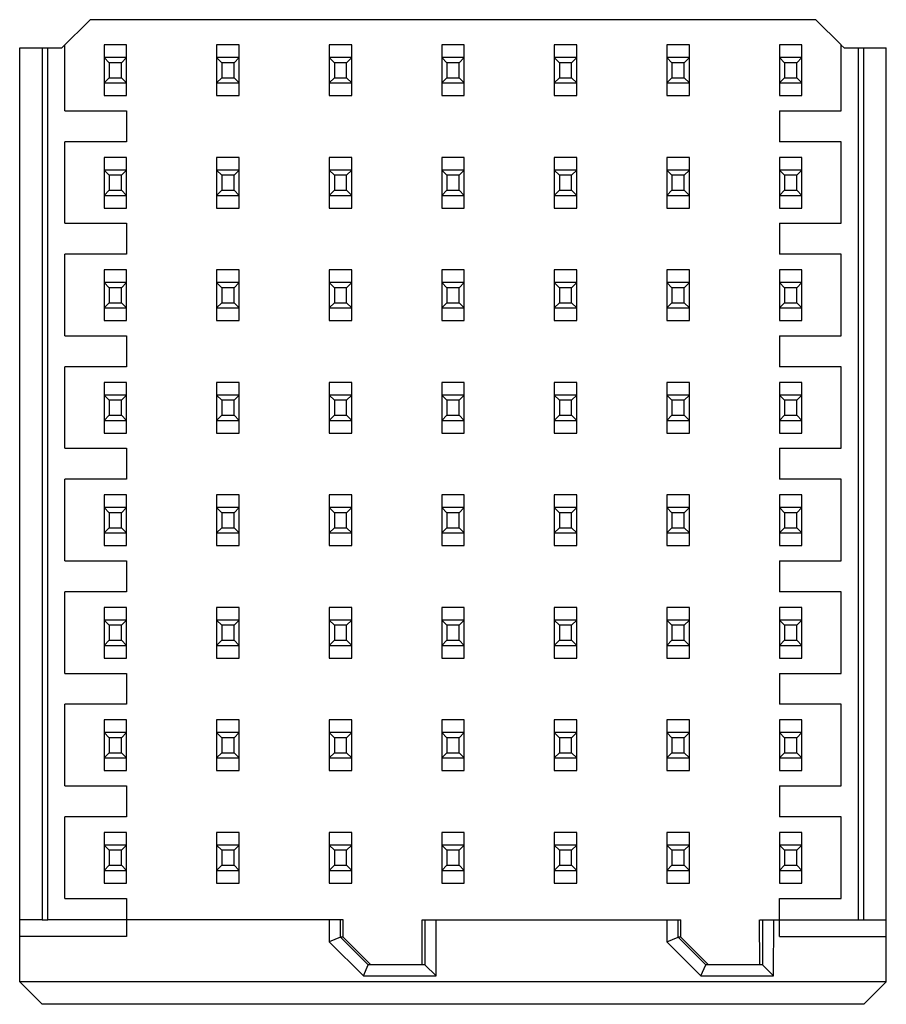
# Model space of a CAD drawing. Header units: inches. Extents: x 0 to 34, y 0 to 22.
# Tile 12 of 116: x 8.276 to 8.579, y 12.088 to 12.433. Entities that reach past the tile are written whole.
import ezdxf

# ---------------------------------------------------------------- set-up
doc = ezdxf.new("R2010")
doc.units = ezdxf.units.IN
doc.header["$LTSCALE"] = 1.87
doc.header["$MEASUREMENT"] = 0
doc.layers.get('0').update_dxf_attribs({"linetype": 'CONTINUOUS'})

msp = doc.modelspace()

# ---------------------------------------------------------------- linework, layer by layer
at = {"color": 7, "linetype": 'CONTINUOUS'}
for p, q in [((8.30021, 12.43252), (8.29037, 12.42268)), ((8.55415, 12.43252), (8.30021, 12.43252)), ((8.56298, 12.42369), (8.55415, 12.43252)), ((8.2756, 12.42268), (8.29037, 12.42268)), ((8.2756, 12.09583), (8.2756, 12.42268)), ((8.28348, 12.42267), (8.28348, 12.11755)), ((8.28545, 12.11756), (8.28545, 12.42268)), ((8.29135, 12.40063), (8.29135, 12.42366)), ((8.31301, 12.42371), (8.30513, 12.42371)), ((8.30513, 12.42371), (8.30513, 12.40598)), ((8.31301, 12.40598), (8.31301, 12.42371)), ((8.35238, 12.42371), (8.3445, 12.42371)), ((8.3445, 12.42371), (8.3445, 12.40598)), ((8.35238, 12.40598), (8.35238, 12.42371)), ((8.39175, 12.42371), (8.38387, 12.42371)), ((8.38387, 12.42371), (8.38387, 12.40598)), ((8.39175, 12.40598), (8.39175, 12.42371)), ((8.43112, 12.42371), (8.42324, 12.42371)), ((8.42324, 12.42371), (8.42324, 12.40598)), ((8.43112, 12.40598), (8.43112, 12.42371)), ((8.47049, 12.42371), (8.46261, 12.42371)), ((8.46261, 12.42371), (8.46261, 12.40598)), ((8.47049, 12.40598), (8.47049, 12.42371)), ((8.50986, 12.42371), (8.50198, 12.42371)), ((8.50198, 12.42371), (8.50198, 12.40598)), ((8.50986, 12.40598), (8.50986, 12.42371)), ((8.54923, 12.42371), (8.54135, 12.42371)), ((8.54135, 12.42371), (8.54135, 12.40598)), ((8.54923, 12.40598), (8.54923, 12.42371)), ((8.56301, 12.40063), (8.56301, 12.42366)), ((8.56399, 12.42268), (8.56301, 12.42366)), ((8.56399, 12.42268), (8.57875, 12.42268)), ((8.56891, 12.42268), (8.56891, 12.11756)), ((8.57088, 12.11756), (8.57088, 12.42268)), ((8.57875, 12.09583), (8.57875, 12.42268)), ((8.31301, 12.41928), (8.30513, 12.41928)), ((8.30693, 12.41748), (8.30513, 12.41928)), ((8.31301, 12.41928), (8.31121, 12.41748)), ((8.35238, 12.41928), (8.3445, 12.41928)), ((8.3463, 12.41748), (8.3445, 12.41928)), ((8.35238, 12.41928), (8.35058, 12.41748)), ((8.39175, 12.41928), (8.38387, 12.41928)), ((8.38567, 12.41748), (8.38387, 12.41928)), ((8.39175, 12.41928), (8.38995, 12.41748)), ((8.43112, 12.41928), (8.42324, 12.41928)), ((8.42504, 12.41748), (8.42324, 12.41928)), ((8.43112, 12.41928), (8.42932, 12.41748)), ((8.47049, 12.41928), (8.46261, 12.41928)), ((8.46441, 12.41748), (8.46261, 12.41928)), ((8.47049, 12.41928), (8.46869, 12.41748)), ((8.50986, 12.41928), (8.50198, 12.41928)), ((8.50378, 12.41748), (8.50198, 12.41928)), ((8.50986, 12.41928), (8.50806, 12.41748)), ((8.54923, 12.41928), (8.54135, 12.41928)), ((8.54315, 12.41748), (8.54135, 12.41928)), ((8.54923, 12.41928), (8.54743, 12.41748)), ((8.31121, 12.41748), (8.30693, 12.41748)), ((8.30693, 12.41748), (8.30693, 12.41222)), ((8.31121, 12.41222), (8.31121, 12.41748)), ((8.35058, 12.41748), (8.3463, 12.41748)), ((8.3463, 12.41748), (8.3463, 12.41222)), ((8.35058, 12.41222), (8.35058, 12.41748)), ((8.38995, 12.41748), (8.38567, 12.41748)), ((8.38567, 12.41748), (8.38567, 12.41222)), ((8.38995, 12.41222), (8.38995, 12.41748)), ((8.42932, 12.41748), (8.42504, 12.41748)), ((8.42504, 12.41748), (8.42504, 12.41222)), ((8.42932, 12.41222), (8.42932, 12.41748)), ((8.46869, 12.41748), (8.46441, 12.41748)), ((8.46441, 12.41748), (8.46441, 12.41222)), ((8.46869, 12.41222), (8.46869, 12.41748)), ((8.50806, 12.41748), (8.50378, 12.41748)), ((8.50378, 12.41748), (8.50378, 12.41222)), ((8.50806, 12.41222), (8.50806, 12.41748)), ((8.54743, 12.41748), (8.54315, 12.41748)), ((8.54315, 12.41748), (8.54315, 12.41222)), ((8.54743, 12.41222), (8.54743, 12.41748)), ((8.30513, 12.41042), (8.30693, 12.41222)), ((8.30693, 12.41222), (8.31121, 12.41222)), ((8.31121, 12.41222), (8.31301, 12.41042)), ((8.3445, 12.41042), (8.3463, 12.41222)), ((8.3463, 12.41222), (8.35058, 12.41222)), ((8.35058, 12.41222), (8.35238, 12.41042)), ((8.38387, 12.41042), (8.38567, 12.41222)), ((8.38567, 12.41222), (8.38995, 12.41222)), ((8.38995, 12.41222), (8.39175, 12.41042)), ((8.42324, 12.41042), (8.42504, 12.41222)), ((8.42504, 12.41222), (8.42932, 12.41222)), ((8.42932, 12.41222), (8.43112, 12.41042)), ((8.46261, 12.41042), (8.46441, 12.41222)), ((8.46441, 12.41222), (8.46869, 12.41222)), ((8.46869, 12.41222), (8.47049, 12.41042)), ((8.50198, 12.41042), (8.50378, 12.41222)), ((8.50378, 12.41222), (8.50806, 12.41222)), ((8.50806, 12.41222), (8.50986, 12.41042)), ((8.54135, 12.41042), (8.54315, 12.41222)), ((8.54315, 12.41222), (8.54743, 12.41222)), ((8.54743, 12.41222), (8.54923, 12.41042)), ((8.30513, 12.41042), (8.31301, 12.41042)), ((8.3445, 12.41042), (8.35238, 12.41042)), ((8.38387, 12.41042), (8.39175, 12.41042)), ((8.42324, 12.41042), (8.43112, 12.41042)), ((8.46261, 12.41042), (8.47049, 12.41042)), ((8.50198, 12.41042), (8.50986, 12.41042)), ((8.54135, 12.41042), (8.54923, 12.41042)), ((8.30513, 12.40598), (8.31301, 12.40598)), ((8.3445, 12.40598), (8.35238, 12.40598)), ((8.38387, 12.40598), (8.39175, 12.40598)), ((8.42324, 12.40598), (8.43112, 12.40598)), ((8.46261, 12.40598), (8.47049, 12.40598)), ((8.50198, 12.40598), (8.50986, 12.40598)), ((8.54135, 12.40598), (8.54923, 12.40598)), ((8.29135, 12.40063), (8.31301, 12.40063)), ((8.31301, 12.40063), (8.31301, 12.3898)), ((8.54135, 12.40063), (8.56301, 12.40063)), ((8.54135, 12.40063), (8.54135, 12.3898)), ((8.31301, 12.3898), (8.29135, 12.3898)), ((8.29135, 12.36126), (8.29135, 12.3898)), ((8.56301, 12.3898), (8.54135, 12.3898)), ((8.56301, 12.36126), (8.56301, 12.3898)), ((8.31301, 12.38434), (8.30513, 12.38434)), ((8.30513, 12.38434), (8.30513, 12.36661)), ((8.31301, 12.36661), (8.31301, 12.38434)), ((8.35238, 12.38434), (8.3445, 12.38434)), ((8.3445, 12.38434), (8.3445, 12.36661)), ((8.35238, 12.36661), (8.35238, 12.38434)), ((8.39175, 12.38434), (8.38387, 12.38434)), ((8.38387, 12.38434), (8.38387, 12.36661)), ((8.39175, 12.36661), (8.39175, 12.38434)), ((8.43112, 12.38434), (8.42324, 12.38434)), ((8.42324, 12.38434), (8.42324, 12.36661)), ((8.43112, 12.36661), (8.43112, 12.38434)), ((8.47049, 12.38434), (8.46261, 12.38434)), ((8.46261, 12.38434), (8.46261, 12.36661)), ((8.47049, 12.36661), (8.47049, 12.38434)), ((8.50986, 12.38434), (8.50198, 12.38434)), ((8.50198, 12.38434), (8.50198, 12.36661)), ((8.50986, 12.36661), (8.50986, 12.38434)), ((8.54923, 12.38434), (8.54135, 12.38434)), ((8.54135, 12.38434), (8.54135, 12.36661)), ((8.54923, 12.36661), (8.54923, 12.38434)), ((8.31301, 12.37991), (8.30513, 12.37991)), ((8.30693, 12.37811), (8.30513, 12.37991)), ((8.31121, 12.37811), (8.30693, 12.37811)), ((8.30693, 12.37811), (8.30693, 12.37285)), ((8.31301, 12.37991), (8.31121, 12.37811)), ((8.31121, 12.37285), (8.31121, 12.37811)), ((8.35238, 12.37991), (8.3445, 12.37991)), ((8.3463, 12.37811), (8.3445, 12.37991)), ((8.35058, 12.37811), (8.3463, 12.37811)), ((8.3463, 12.37811), (8.3463, 12.37285)), ((8.35238, 12.37991), (8.35058, 12.37811)), ((8.35058, 12.37285), (8.35058, 12.37811)), ((8.39175, 12.37991), (8.38387, 12.37991)), ((8.38567, 12.37811), (8.38387, 12.37991)), ((8.38995, 12.37811), (8.38567, 12.37811)), ((8.38567, 12.37811), (8.38567, 12.37285)), ((8.39175, 12.37991), (8.38995, 12.37811)), ((8.38995, 12.37285), (8.38995, 12.37811)), ((8.43112, 12.37991), (8.42324, 12.37991)), ((8.42504, 12.37811), (8.42324, 12.37991)), ((8.42932, 12.37811), (8.42504, 12.37811)), ((8.42504, 12.37811), (8.42504, 12.37285)), ((8.43112, 12.37991), (8.42932, 12.37811)), ((8.42932, 12.37285), (8.42932, 12.37811)), ((8.47049, 12.37991), (8.46261, 12.37991)), ((8.46441, 12.37811), (8.46261, 12.37991)), ((8.46869, 12.37811), (8.46441, 12.37811)), ((8.46441, 12.37811), (8.46441, 12.37285)), ((8.47049, 12.37991), (8.46869, 12.37811)), ((8.46869, 12.37285), (8.46869, 12.37811)), ((8.50986, 12.37991), (8.50198, 12.37991)), ((8.50378, 12.37811), (8.50198, 12.37991)), ((8.50806, 12.37811), (8.50378, 12.37811)), ((8.50378, 12.37811), (8.50378, 12.37285)), ((8.50986, 12.37991), (8.50806, 12.37811)), ((8.50806, 12.37285), (8.50806, 12.37811)), ((8.54923, 12.37991), (8.54135, 12.37991)), ((8.54315, 12.37811), (8.54135, 12.37991)), ((8.54743, 12.37811), (8.54315, 12.37811)), ((8.54315, 12.37811), (8.54315, 12.37285)), ((8.54923, 12.37991), (8.54743, 12.37811)), ((8.54743, 12.37285), (8.54743, 12.37811)), ((8.30513, 12.37105), (8.30693, 12.37285)), ((8.30513, 12.37105), (8.31301, 12.37105)), ((8.30693, 12.37285), (8.31121, 12.37285)), ((8.31121, 12.37285), (8.31301, 12.37105)), ((8.3445, 12.37105), (8.3463, 12.37285)), ((8.3445, 12.37105), (8.35238, 12.37105)), ((8.3463, 12.37285), (8.35058, 12.37285)), ((8.35058, 12.37285), (8.35238, 12.37105)), ((8.38387, 12.37105), (8.38567, 12.37285)), ((8.38387, 12.37105), (8.39175, 12.37105)), ((8.38567, 12.37285), (8.38995, 12.37285)), ((8.38995, 12.37285), (8.39175, 12.37105)), ((8.42324, 12.37105), (8.42504, 12.37285)), ((8.42324, 12.37105), (8.43112, 12.37105)), ((8.42504, 12.37285), (8.42932, 12.37285)), ((8.42932, 12.37285), (8.43112, 12.37105)), ((8.46261, 12.37105), (8.46441, 12.37285)), ((8.46261, 12.37105), (8.47049, 12.37105)), ((8.46441, 12.37285), (8.46869, 12.37285)), ((8.46869, 12.37285), (8.47049, 12.37105)), ((8.50198, 12.37105), (8.50378, 12.37285)), ((8.50198, 12.37105), (8.50986, 12.37105)), ((8.50378, 12.37285), (8.50806, 12.37285)), ((8.50806, 12.37285), (8.50986, 12.37105)), ((8.54135, 12.37105), (8.54315, 12.37285)), ((8.54135, 12.37105), (8.54923, 12.37105)), ((8.54315, 12.37285), (8.54743, 12.37285)), ((8.54743, 12.37285), (8.54923, 12.37105)), ((8.30513, 12.36661), (8.31301, 12.36661)), ((8.3445, 12.36661), (8.35238, 12.36661)), ((8.38387, 12.36661), (8.39175, 12.36661)), ((8.42324, 12.36661), (8.43112, 12.36661)), ((8.46261, 12.36661), (8.47049, 12.36661)), ((8.50198, 12.36661), (8.50986, 12.36661)), ((8.54135, 12.36661), (8.54923, 12.36661)), ((8.29135, 12.36126), (8.31301, 12.36126)), ((8.31301, 12.36126), (8.31301, 12.35043)), ((8.54135, 12.36126), (8.56301, 12.36126)), ((8.54135, 12.36126), (8.54135, 12.35043)), ((8.31301, 12.35043), (8.29135, 12.35043)), ((8.29135, 12.32189), (8.29135, 12.35043)), ((8.56301, 12.35043), (8.54135, 12.35043)), ((8.56301, 12.32189), (8.56301, 12.35043)), ((8.31301, 12.34497), (8.30513, 12.34497)), ((8.30513, 12.34497), (8.30513, 12.32724)), ((8.31301, 12.32724), (8.31301, 12.34497)), ((8.35238, 12.34497), (8.3445, 12.34497)), ((8.3445, 12.34497), (8.3445, 12.32724)), ((8.35238, 12.32724), (8.35238, 12.34497)), ((8.39175, 12.34497), (8.38387, 12.34497)), ((8.38387, 12.34497), (8.38387, 12.32724)), ((8.39175, 12.32724), (8.39175, 12.34497)), ((8.43112, 12.34497), (8.42324, 12.34497)), ((8.42324, 12.34497), (8.42324, 12.32724)), ((8.43112, 12.32724), (8.43112, 12.34497)), ((8.47049, 12.34497), (8.46261, 12.34497)), ((8.46261, 12.34497), (8.46261, 12.32724)), ((8.47049, 12.32724), (8.47049, 12.34497)), ((8.50986, 12.34497), (8.50198, 12.34497)), ((8.50198, 12.34497), (8.50198, 12.32724)), ((8.50986, 12.32724), (8.50986, 12.34497)), ((8.54923, 12.34497), (8.54135, 12.34497)), ((8.54135, 12.34497), (8.54135, 12.32724)), ((8.54923, 12.32724), (8.54923, 12.34497)), ((8.31301, 12.34054), (8.30513, 12.34054)), ((8.30693, 12.33874), (8.30513, 12.34054)), ((8.31121, 12.33874), (8.30693, 12.33874)), ((8.30693, 12.33874), (8.30693, 12.33348)), ((8.31301, 12.34054), (8.31121, 12.33874)), ((8.31121, 12.33348), (8.31121, 12.33874)), ((8.35238, 12.34054), (8.3445, 12.34054)), ((8.3463, 12.33874), (8.3445, 12.34054)), ((8.35058, 12.33874), (8.3463, 12.33874)), ((8.3463, 12.33874), (8.3463, 12.33348)), ((8.35238, 12.34054), (8.35058, 12.33874)), ((8.35058, 12.33348), (8.35058, 12.33874)), ((8.39175, 12.34054), (8.38387, 12.34054)), ((8.38567, 12.33874), (8.38387, 12.34054)), ((8.38995, 12.33874), (8.38567, 12.33874)), ((8.38567, 12.33874), (8.38567, 12.33348)), ((8.39175, 12.34054), (8.38995, 12.33874)), ((8.38995, 12.33348), (8.38995, 12.33874)), ((8.43112, 12.34054), (8.42324, 12.34054)), ((8.42504, 12.33874), (8.42324, 12.34054)), ((8.42932, 12.33874), (8.42504, 12.33874)), ((8.42504, 12.33874), (8.42504, 12.33348)), ((8.43112, 12.34054), (8.42932, 12.33874)), ((8.42932, 12.33348), (8.42932, 12.33874)), ((8.47049, 12.34054), (8.46261, 12.34054)), ((8.46441, 12.33874), (8.46261, 12.34054)), ((8.46869, 12.33874), (8.46441, 12.33874)), ((8.46441, 12.33874), (8.46441, 12.33348)), ((8.47049, 12.34054), (8.46869, 12.33874)), ((8.46869, 12.33348), (8.46869, 12.33874)), ((8.50986, 12.34054), (8.50198, 12.34054)), ((8.50378, 12.33874), (8.50198, 12.34054)), ((8.50806, 12.33874), (8.50378, 12.33874)), ((8.50378, 12.33874), (8.50378, 12.33348)), ((8.50986, 12.34054), (8.50806, 12.33874)), ((8.50806, 12.33348), (8.50806, 12.33874)), ((8.54923, 12.34054), (8.54135, 12.34054)), ((8.54315, 12.33874), (8.54135, 12.34054)), ((8.54743, 12.33874), (8.54315, 12.33874)), ((8.54315, 12.33874), (8.54315, 12.33348)), ((8.54923, 12.34054), (8.54743, 12.33874)), ((8.54743, 12.33348), (8.54743, 12.33874)), ((8.30513, 12.33168), (8.30693, 12.33348)), ((8.30693, 12.33348), (8.31121, 12.33348)), ((8.31121, 12.33348), (8.31301, 12.33168)), ((8.3445, 12.33168), (8.3463, 12.33348)), ((8.3463, 12.33348), (8.35058, 12.33348)), ((8.35058, 12.33348), (8.35238, 12.33168)), ((8.38387, 12.33168), (8.38567, 12.33348)), ((8.38567, 12.33348), (8.38995, 12.33348)), ((8.38995, 12.33348), (8.39175, 12.33168)), ((8.42324, 12.33168), (8.42504, 12.33348)), ((8.42504, 12.33348), (8.42932, 12.33348)), ((8.42932, 12.33348), (8.43112, 12.33168)), ((8.46261, 12.33168), (8.46441, 12.33348)), ((8.46441, 12.33348), (8.46869, 12.33348)), ((8.46869, 12.33348), (8.47049, 12.33168)), ((8.50198, 12.33168), (8.50378, 12.33348)), ((8.50378, 12.33348), (8.50806, 12.33348)), ((8.50806, 12.33348), (8.50986, 12.33168)), ((8.54135, 12.33168), (8.54315, 12.33348)), ((8.54315, 12.33348), (8.54743, 12.33348)), ((8.54743, 12.33348), (8.54923, 12.33168)), ((8.30513, 12.33168), (8.31301, 12.33168)), ((8.3445, 12.33168), (8.35238, 12.33168)), ((8.38387, 12.33168), (8.39175, 12.33168)), ((8.42324, 12.33168), (8.43112, 12.33168)), ((8.46261, 12.33168), (8.47049, 12.33168)), ((8.50198, 12.33168), (8.50986, 12.33168)), ((8.54135, 12.33168), (8.54923, 12.33168)), ((8.30513, 12.32724), (8.31301, 12.32724)), ((8.3445, 12.32724), (8.35238, 12.32724)), ((8.38387, 12.32724), (8.39175, 12.32724)), ((8.42324, 12.32724), (8.43112, 12.32724)), ((8.46261, 12.32724), (8.47049, 12.32724)), ((8.50198, 12.32724), (8.50986, 12.32724)), ((8.54135, 12.32724), (8.54923, 12.32724)), ((8.29135, 12.32189), (8.31301, 12.32189)), ((8.31301, 12.32189), (8.31301, 12.31106)), ((8.54135, 12.32189), (8.56301, 12.32189)), ((8.54135, 12.32189), (8.54135, 12.31106)), ((8.31301, 12.31106), (8.29135, 12.31106)), ((8.29135, 12.28252), (8.29135, 12.31106)), ((8.56301, 12.31106), (8.54135, 12.31106)), ((8.56301, 12.28252), (8.56301, 12.31106)), ((8.31301, 12.3056), (8.30513, 12.3056)), ((8.30513, 12.3056), (8.30513, 12.28787)), ((8.31301, 12.28787), (8.31301, 12.3056)), ((8.35238, 12.3056), (8.3445, 12.3056)), ((8.3445, 12.3056), (8.3445, 12.28787)), ((8.35238, 12.28787), (8.35238, 12.3056)), ((8.39175, 12.3056), (8.38387, 12.3056)), ((8.38387, 12.3056), (8.38387, 12.28787)), ((8.39175, 12.28787), (8.39175, 12.3056)), ((8.43112, 12.3056), (8.42324, 12.3056)), ((8.42324, 12.3056), (8.42324, 12.28787)), ((8.43112, 12.28787), (8.43112, 12.3056)), ((8.47049, 12.3056), (8.46261, 12.3056)), ((8.46261, 12.3056), (8.46261, 12.28787)), ((8.47049, 12.28787), (8.47049, 12.3056)), ((8.50986, 12.3056), (8.50198, 12.3056)), ((8.50198, 12.3056), (8.50198, 12.28787)), ((8.50986, 12.28787), (8.50986, 12.3056)), ((8.54923, 12.3056), (8.54135, 12.3056)), ((8.54135, 12.3056), (8.54135, 12.28787)), ((8.54923, 12.28787), (8.54923, 12.3056)), ((8.31301, 12.30117), (8.30513, 12.30117)), ((8.30693, 12.29937), (8.30513, 12.30117)), ((8.31301, 12.30117), (8.31121, 12.29937)), ((8.35238, 12.30117), (8.3445, 12.30117)), ((8.3463, 12.29937), (8.3445, 12.30117)), ((8.35238, 12.30117), (8.35058, 12.29937)), ((8.39175, 12.30117), (8.38387, 12.30117)), ((8.38567, 12.29937), (8.38387, 12.30117)), ((8.39175, 12.30117), (8.38995, 12.29937)), ((8.43112, 12.30117), (8.42324, 12.30117)), ((8.42504, 12.29937), (8.42324, 12.30117)), ((8.43112, 12.30117), (8.42932, 12.29937)), ((8.47049, 12.30117), (8.46261, 12.30117)), ((8.46441, 12.29937), (8.46261, 12.30117)), ((8.47049, 12.30117), (8.46869, 12.29937)), ((8.50986, 12.30117), (8.50198, 12.30117)), ((8.50378, 12.29937), (8.50198, 12.30117)), ((8.50986, 12.30117), (8.50806, 12.29937)), ((8.54923, 12.30117), (8.54135, 12.30117)), ((8.54315, 12.29937), (8.54135, 12.30117)), ((8.54923, 12.30117), (8.54743, 12.29937)), ((8.31121, 12.29937), (8.30693, 12.29937)), ((8.30693, 12.29937), (8.30693, 12.29411)), ((8.31121, 12.29411), (8.31121, 12.29937)), ((8.35058, 12.29937), (8.3463, 12.29937)), ((8.3463, 12.29937), (8.3463, 12.29411)), ((8.35058, 12.29411), (8.35058, 12.29937)), ((8.38995, 12.29937), (8.38567, 12.29937)), ((8.38567, 12.29937), (8.38567, 12.29411)), ((8.38995, 12.29411), (8.38995, 12.29937)), ((8.42932, 12.29937), (8.42504, 12.29937)), ((8.42504, 12.29937), (8.42504, 12.29411)), ((8.42932, 12.29411), (8.42932, 12.29937)), ((8.46869, 12.29937), (8.46441, 12.29937)), ((8.46441, 12.29937), (8.46441, 12.29411)), ((8.46869, 12.29411), (8.46869, 12.29937)), ((8.50806, 12.29937), (8.50378, 12.29937)), ((8.50378, 12.29937), (8.50378, 12.29411)), ((8.50806, 12.29411), (8.50806, 12.29937)), ((8.54743, 12.29937), (8.54315, 12.29937)), ((8.54315, 12.29937), (8.54315, 12.29411)), ((8.54743, 12.29411), (8.54743, 12.29937)), ((8.30513, 12.29231), (8.30693, 12.29411)), ((8.30693, 12.29411), (8.31121, 12.29411)), ((8.31121, 12.29411), (8.31301, 12.29231)), ((8.3445, 12.29231), (8.3463, 12.29411)), ((8.3463, 12.29411), (8.35058, 12.29411)), ((8.35058, 12.29411), (8.35238, 12.29231)), ((8.38387, 12.29231), (8.38567, 12.29411)), ((8.38567, 12.29411), (8.38995, 12.29411)), ((8.38995, 12.29411), (8.39175, 12.29231)), ((8.42324, 12.29231), (8.42504, 12.29411)), ((8.42504, 12.29411), (8.42932, 12.29411)), ((8.42932, 12.29411), (8.43112, 12.29231)), ((8.46261, 12.29231), (8.46441, 12.29411)), ((8.46441, 12.29411), (8.46869, 12.29411)), ((8.46869, 12.29411), (8.47049, 12.29231)), ((8.50198, 12.29231), (8.50378, 12.29411)), ((8.50378, 12.29411), (8.50806, 12.29411)), ((8.50806, 12.29411), (8.50986, 12.29231)), ((8.54135, 12.29231), (8.54315, 12.29411)), ((8.54315, 12.29411), (8.54743, 12.29411)), ((8.54743, 12.29411), (8.54923, 12.29231)), ((8.30513, 12.29231), (8.31301, 12.29231)), ((8.3445, 12.29231), (8.35238, 12.29231)), ((8.38387, 12.29231), (8.39175, 12.29231)), ((8.42324, 12.29231), (8.43112, 12.29231)), ((8.46261, 12.29231), (8.47049, 12.29231)), ((8.50198, 12.29231), (8.50986, 12.29231)), ((8.54135, 12.29231), (8.54923, 12.29231)), ((8.30513, 12.28787), (8.31301, 12.28787)), ((8.3445, 12.28787), (8.35238, 12.28787)), ((8.38387, 12.28787), (8.39175, 12.28787)), ((8.42324, 12.28787), (8.43112, 12.28787)), ((8.46261, 12.28787), (8.47049, 12.28787)), ((8.50198, 12.28787), (8.50986, 12.28787)), ((8.54135, 12.28787), (8.54923, 12.28787)), ((8.29135, 12.28252), (8.31301, 12.28252)), ((8.31301, 12.28252), (8.31301, 12.27169)), ((8.54135, 12.28252), (8.56301, 12.28252)), ((8.54135, 12.28252), (8.54135, 12.27169)), ((8.31301, 12.27169), (8.29135, 12.27169)), ((8.29135, 12.24315), (8.29135, 12.27169)), ((8.56301, 12.27169), (8.54135, 12.27169)), ((8.56301, 12.24315), (8.56301, 12.27169)), ((8.31301, 12.26623), (8.30513, 12.26623)), ((8.30513, 12.26623), (8.30513, 12.2485)), ((8.31301, 12.2485), (8.31301, 12.26623)), ((8.35238, 12.26623), (8.3445, 12.26623)), ((8.3445, 12.26623), (8.3445, 12.2485)), ((8.35238, 12.2485), (8.35238, 12.26623)), ((8.39175, 12.26623), (8.38387, 12.26623)), ((8.38387, 12.26623), (8.38387, 12.2485)), ((8.39175, 12.2485), (8.39175, 12.26623)), ((8.43112, 12.26623), (8.42324, 12.26623)), ((8.42324, 12.26623), (8.42324, 12.2485)), ((8.43112, 12.2485), (8.43112, 12.26623)), ((8.47049, 12.26623), (8.46261, 12.26623)), ((8.46261, 12.26623), (8.46261, 12.2485)), ((8.47049, 12.2485), (8.47049, 12.26623)), ((8.50986, 12.26623), (8.50198, 12.26623)), ((8.50198, 12.26623), (8.50198, 12.2485)), ((8.50986, 12.2485), (8.50986, 12.26623)), ((8.54923, 12.26623), (8.54135, 12.26623)), ((8.54135, 12.26623), (8.54135, 12.2485)), ((8.54923, 12.2485), (8.54923, 12.26623)), ((8.31301, 12.2618), (8.30513, 12.2618)), ((8.30693, 12.26), (8.30513, 12.2618)), ((8.31121, 12.26), (8.30693, 12.26)), ((8.30693, 12.26), (8.30693, 12.25474)), ((8.31301, 12.2618), (8.31121, 12.26)), ((8.31121, 12.25474), (8.31121, 12.26)), ((8.35238, 12.2618), (8.3445, 12.2618)), ((8.3463, 12.26), (8.3445, 12.2618)), ((8.35058, 12.26), (8.3463, 12.26)), ((8.3463, 12.26), (8.3463, 12.25474)), ((8.35238, 12.2618), (8.35058, 12.26)), ((8.35058, 12.25474), (8.35058, 12.26)), ((8.39175, 12.2618), (8.38387, 12.2618)), ((8.38567, 12.26), (8.38387, 12.2618)), ((8.38995, 12.26), (8.38567, 12.26)), ((8.38567, 12.26), (8.38567, 12.25474)), ((8.39175, 12.2618), (8.38995, 12.26)), ((8.38995, 12.25474), (8.38995, 12.26)), ((8.43112, 12.2618), (8.42324, 12.2618)), ((8.42504, 12.26), (8.42324, 12.2618)), ((8.42932, 12.26), (8.42504, 12.26)), ((8.42504, 12.26), (8.42504, 12.25474)), ((8.43112, 12.2618), (8.42932, 12.26)), ((8.42932, 12.25474), (8.42932, 12.26)), ((8.47049, 12.2618), (8.46261, 12.2618)), ((8.46441, 12.26), (8.46261, 12.2618)), ((8.46869, 12.26), (8.46441, 12.26)), ((8.46441, 12.26), (8.46441, 12.25474)), ((8.47049, 12.2618), (8.46869, 12.26)), ((8.46869, 12.25474), (8.46869, 12.26)), ((8.50986, 12.2618), (8.50198, 12.2618)), ((8.50378, 12.26), (8.50198, 12.2618)), ((8.50806, 12.26), (8.50378, 12.26)), ((8.50378, 12.26), (8.50378, 12.25474)), ((8.50986, 12.2618), (8.50806, 12.26)), ((8.50806, 12.25474), (8.50806, 12.26)), ((8.54923, 12.2618), (8.54135, 12.2618)), ((8.54315, 12.26), (8.54135, 12.2618)), ((8.54743, 12.26), (8.54315, 12.26)), ((8.54315, 12.26), (8.54315, 12.25474)), ((8.54923, 12.2618), (8.54743, 12.26)), ((8.54743, 12.25474), (8.54743, 12.26)), ((8.30513, 12.25294), (8.30693, 12.25474)), ((8.30513, 12.25294), (8.31301, 12.25294)), ((8.30693, 12.25474), (8.31121, 12.25474)), ((8.31121, 12.25474), (8.31301, 12.25294)), ((8.3445, 12.25294), (8.3463, 12.25474)), ((8.3445, 12.25294), (8.35238, 12.25294)), ((8.3463, 12.25474), (8.35058, 12.25474)), ((8.35058, 12.25474), (8.35238, 12.25294)), ((8.38387, 12.25294), (8.38567, 12.25474)), ((8.38387, 12.25294), (8.39175, 12.25294)), ((8.38567, 12.25474), (8.38995, 12.25474)), ((8.38995, 12.25474), (8.39175, 12.25294)), ((8.42324, 12.25294), (8.42504, 12.25474)), ((8.42324, 12.25294), (8.43112, 12.25294)), ((8.42504, 12.25474), (8.42932, 12.25474)), ((8.42932, 12.25474), (8.43112, 12.25294)), ((8.46261, 12.25294), (8.46441, 12.25474)), ((8.46261, 12.25294), (8.47049, 12.25294)), ((8.46441, 12.25474), (8.46869, 12.25474)), ((8.46869, 12.25474), (8.47049, 12.25294)), ((8.50198, 12.25294), (8.50378, 12.25474)), ((8.50198, 12.25294), (8.50986, 12.25294)), ((8.50378, 12.25474), (8.50806, 12.25474)), ((8.50806, 12.25474), (8.50986, 12.25294)), ((8.54135, 12.25294), (8.54315, 12.25474)), ((8.54135, 12.25294), (8.54923, 12.25294)), ((8.54315, 12.25474), (8.54743, 12.25474)), ((8.54743, 12.25474), (8.54923, 12.25294)), ((8.30513, 12.2485), (8.31301, 12.2485)), ((8.3445, 12.2485), (8.35238, 12.2485)), ((8.38387, 12.2485), (8.39175, 12.2485)), ((8.42324, 12.2485), (8.43112, 12.2485)), ((8.46261, 12.2485), (8.47049, 12.2485)), ((8.50198, 12.2485), (8.50986, 12.2485)), ((8.54135, 12.2485), (8.54923, 12.2485)), ((8.29135, 12.24315), (8.31301, 12.24315)), ((8.31301, 12.24315), (8.31301, 12.23232)), ((8.54135, 12.24315), (8.56301, 12.24315)), ((8.54135, 12.24315), (8.54135, 12.23232)), ((8.31301, 12.23232), (8.29135, 12.23232)), ((8.29135, 12.20378), (8.29135, 12.23232)), ((8.56301, 12.23232), (8.54135, 12.23232)), ((8.56301, 12.20378), (8.56301, 12.23232)), ((8.31301, 12.22686), (8.30513, 12.22686)), ((8.30513, 12.22686), (8.30513, 12.20913)), ((8.31301, 12.20913), (8.31301, 12.22686)), ((8.35238, 12.22686), (8.3445, 12.22686)), ((8.3445, 12.22686), (8.3445, 12.20913)), ((8.35238, 12.20913), (8.35238, 12.22686)), ((8.39175, 12.22686), (8.38387, 12.22686)), ((8.38387, 12.22686), (8.38387, 12.20913)), ((8.39175, 12.20913), (8.39175, 12.22686)), ((8.43112, 12.22686), (8.42324, 12.22686)), ((8.42324, 12.22686), (8.42324, 12.20913)), ((8.43112, 12.20913), (8.43112, 12.22686)), ((8.47049, 12.22686), (8.46261, 12.22686)), ((8.46261, 12.22686), (8.46261, 12.20913)), ((8.47049, 12.20913), (8.47049, 12.22686)), ((8.50986, 12.22686), (8.50198, 12.22686)), ((8.50198, 12.22686), (8.50198, 12.20913)), ((8.50986, 12.20913), (8.50986, 12.22686)), ((8.54923, 12.22686), (8.54135, 12.22686)), ((8.54135, 12.22686), (8.54135, 12.20913)), ((8.54923, 12.20913), (8.54923, 12.22686)), ((8.31301, 12.22242), (8.30513, 12.22242)), ((8.30693, 12.22063), (8.30513, 12.22242)), ((8.31301, 12.22242), (8.31121, 12.22063)), ((8.35238, 12.22242), (8.3445, 12.22242)), ((8.3463, 12.22063), (8.3445, 12.22242)), ((8.35238, 12.22242), (8.35058, 12.22063)), ((8.39175, 12.22242), (8.38387, 12.22242)), ((8.38567, 12.22063), (8.38387, 12.22242)), ((8.39175, 12.22242), (8.38995, 12.22063)), ((8.43112, 12.22242), (8.42324, 12.22242)), ((8.42504, 12.22063), (8.42324, 12.22242)), ((8.43112, 12.22242), (8.42932, 12.22063)), ((8.47049, 12.22242), (8.46261, 12.22242)), ((8.46441, 12.22063), (8.46261, 12.22242)), ((8.47049, 12.22242), (8.46869, 12.22063)), ((8.50986, 12.22242), (8.50198, 12.22242)), ((8.50378, 12.22063), (8.50198, 12.22242)), ((8.50986, 12.22242), (8.50806, 12.22063)), ((8.54923, 12.22242), (8.54135, 12.22242)), ((8.54315, 12.22063), (8.54135, 12.22242)), ((8.54923, 12.22242), (8.54743, 12.22063)), ((8.31121, 12.22063), (8.30693, 12.22063)), ((8.30693, 12.22063), (8.30693, 12.21536)), ((8.31121, 12.21536), (8.31121, 12.22063)), ((8.35058, 12.22063), (8.3463, 12.22063)), ((8.3463, 12.22063), (8.3463, 12.21536)), ((8.35058, 12.21536), (8.35058, 12.22063)), ((8.38995, 12.22063), (8.38567, 12.22063)), ((8.38567, 12.22063), (8.38567, 12.21536)), ((8.38995, 12.21536), (8.38995, 12.22063)), ((8.42932, 12.22063), (8.42504, 12.22063)), ((8.42504, 12.22063), (8.42504, 12.21536)), ((8.42932, 12.21536), (8.42932, 12.22063)), ((8.46869, 12.22063), (8.46441, 12.22063)), ((8.46441, 12.22063), (8.46441, 12.21536)), ((8.46869, 12.21536), (8.46869, 12.22063)), ((8.50806, 12.22063), (8.50378, 12.22063)), ((8.50378, 12.22063), (8.50378, 12.21536)), ((8.50806, 12.21536), (8.50806, 12.22063)), ((8.54743, 12.22063), (8.54315, 12.22063)), ((8.54315, 12.22063), (8.54315, 12.21536)), ((8.54743, 12.21536), (8.54743, 12.22063)), ((8.30513, 12.21357), (8.30693, 12.21536)), ((8.30693, 12.21536), (8.31121, 12.21536)), ((8.31121, 12.21536), (8.31301, 12.21357)), ((8.3445, 12.21357), (8.3463, 12.21536)), ((8.3463, 12.21536), (8.35058, 12.21536)), ((8.35058, 12.21536), (8.35238, 12.21357)), ((8.38387, 12.21357), (8.38567, 12.21536)), ((8.38567, 12.21536), (8.38995, 12.21536)), ((8.38995, 12.21536), (8.39175, 12.21357)), ((8.42324, 12.21357), (8.42504, 12.21536)), ((8.42504, 12.21536), (8.42932, 12.21536)), ((8.42932, 12.21536), (8.43112, 12.21357)), ((8.46261, 12.21357), (8.46441, 12.21536)), ((8.46441, 12.21536), (8.46869, 12.21536)), ((8.46869, 12.21536), (8.47049, 12.21357)), ((8.50198, 12.21357), (8.50378, 12.21536)), ((8.50378, 12.21536), (8.50806, 12.21536)), ((8.50806, 12.21536), (8.50986, 12.21357)), ((8.54135, 12.21357), (8.54315, 12.21536)), ((8.54315, 12.21536), (8.54743, 12.21536)), ((8.54743, 12.21536), (8.54923, 12.21357)), ((8.30513, 12.21357), (8.31301, 12.21357)), ((8.3445, 12.21357), (8.35238, 12.21357)), ((8.38387, 12.21357), (8.39175, 12.21357)), ((8.42324, 12.21357), (8.43112, 12.21357)), ((8.46261, 12.21357), (8.47049, 12.21357)), ((8.50198, 12.21357), (8.50986, 12.21357)), ((8.54135, 12.21357), (8.54923, 12.21357)), ((8.30513, 12.20913), (8.31301, 12.20913)), ((8.3445, 12.20913), (8.35238, 12.20913)), ((8.38387, 12.20913), (8.39175, 12.20913)), ((8.42324, 12.20913), (8.43112, 12.20913)), ((8.46261, 12.20913), (8.47049, 12.20913)), ((8.50198, 12.20913), (8.50986, 12.20913)), ((8.54135, 12.20913), (8.54923, 12.20913)), ((8.29135, 12.20378), (8.31301, 12.20378)), ((8.31301, 12.20378), (8.31301, 12.19295)), ((8.54135, 12.20378), (8.56301, 12.20378)), ((8.54135, 12.20378), (8.54135, 12.19295)), ((8.31301, 12.19295), (8.29135, 12.19295)), ((8.29135, 12.16441), (8.29135, 12.19295)), ((8.56301, 12.19295), (8.54135, 12.19295)), ((8.56301, 12.16441), (8.56301, 12.19295)), ((8.31301, 12.18749), (8.30513, 12.18749)), ((8.30513, 12.18749), (8.30513, 12.16976)), ((8.31301, 12.16976), (8.31301, 12.18749)), ((8.35238, 12.18749), (8.3445, 12.18749)), ((8.3445, 12.18749), (8.3445, 12.16976)), ((8.35238, 12.16976), (8.35238, 12.18749)), ((8.39175, 12.18749), (8.38387, 12.18749)), ((8.38387, 12.18749), (8.38387, 12.16976)), ((8.39175, 12.16976), (8.39175, 12.18749)), ((8.43112, 12.18749), (8.42324, 12.18749)), ((8.42324, 12.18749), (8.42324, 12.16976)), ((8.43112, 12.16976), (8.43112, 12.18749)), ((8.47049, 12.18749), (8.46261, 12.18749)), ((8.46261, 12.18749), (8.46261, 12.16976)), ((8.47049, 12.16976), (8.47049, 12.18749)), ((8.50986, 12.18749), (8.50198, 12.18749)), ((8.50198, 12.18749), (8.50198, 12.16976)), ((8.50986, 12.16976), (8.50986, 12.18749)), ((8.54923, 12.18749), (8.54135, 12.18749)), ((8.54135, 12.18749), (8.54135, 12.16976)), ((8.54923, 12.16976), (8.54923, 12.18749)), ((8.31301, 12.18305), (8.30513, 12.18305)), ((8.30693, 12.18126), (8.30513, 12.18305)), ((8.31121, 12.18126), (8.30693, 12.18126)), ((8.30693, 12.18126), (8.30693, 12.17599)), ((8.31301, 12.18305), (8.31121, 12.18126)), ((8.31121, 12.17599), (8.31121, 12.18126)), ((8.35238, 12.18305), (8.3445, 12.18305)), ((8.3463, 12.18126), (8.3445, 12.18305)), ((8.35058, 12.18126), (8.3463, 12.18126)), ((8.3463, 12.18126), (8.3463, 12.17599)), ((8.35238, 12.18305), (8.35058, 12.18126)), ((8.35058, 12.17599), (8.35058, 12.18126)), ((8.39175, 12.18305), (8.38387, 12.18305)), ((8.38567, 12.18126), (8.38387, 12.18305)), ((8.38995, 12.18126), (8.38567, 12.18126)), ((8.38567, 12.18126), (8.38567, 12.17599)), ((8.39175, 12.18305), (8.38995, 12.18126)), ((8.38995, 12.17599), (8.38995, 12.18126)), ((8.43112, 12.18305), (8.42324, 12.18305)), ((8.42504, 12.18126), (8.42324, 12.18305)), ((8.42932, 12.18126), (8.42504, 12.18126)), ((8.42504, 12.18126), (8.42504, 12.17599)), ((8.43112, 12.18305), (8.42932, 12.18126)), ((8.42932, 12.17599), (8.42932, 12.18126)), ((8.47049, 12.18305), (8.46261, 12.18305)), ((8.46441, 12.18126), (8.46261, 12.18305)), ((8.46869, 12.18126), (8.46441, 12.18126)), ((8.46441, 12.18126), (8.46441, 12.17599)), ((8.47049, 12.18305), (8.46869, 12.18126)), ((8.46869, 12.17599), (8.46869, 12.18126)), ((8.50986, 12.18305), (8.50198, 12.18305)), ((8.50378, 12.18126), (8.50198, 12.18305)), ((8.50806, 12.18126), (8.50378, 12.18126)), ((8.50378, 12.18126), (8.50378, 12.17599)), ((8.50986, 12.18305), (8.50806, 12.18126)), ((8.50806, 12.17599), (8.50806, 12.18126)), ((8.54923, 12.18305), (8.54135, 12.18305)), ((8.54315, 12.18126), (8.54135, 12.18305)), ((8.54743, 12.18126), (8.54315, 12.18126)), ((8.54315, 12.18126), (8.54315, 12.17599)), ((8.54923, 12.18305), (8.54743, 12.18126)), ((8.54743, 12.17599), (8.54743, 12.18126)), ((8.30513, 12.1742), (8.30693, 12.17599)), ((8.30513, 12.1742), (8.31301, 12.1742)), ((8.30693, 12.17599), (8.31121, 12.17599)), ((8.31121, 12.17599), (8.31301, 12.1742)), ((8.3445, 12.1742), (8.3463, 12.17599)), ((8.3445, 12.1742), (8.35238, 12.1742)), ((8.3463, 12.17599), (8.35058, 12.17599)), ((8.35058, 12.17599), (8.35238, 12.1742)), ((8.38387, 12.1742), (8.38567, 12.17599)), ((8.38387, 12.1742), (8.39175, 12.1742)), ((8.38567, 12.17599), (8.38995, 12.17599)), ((8.38995, 12.17599), (8.39175, 12.1742)), ((8.42324, 12.1742), (8.42504, 12.17599)), ((8.42324, 12.1742), (8.43112, 12.1742)), ((8.42504, 12.17599), (8.42932, 12.17599)), ((8.42932, 12.17599), (8.43112, 12.1742)), ((8.46261, 12.1742), (8.46441, 12.17599)), ((8.46261, 12.1742), (8.47049, 12.1742)), ((8.46441, 12.17599), (8.46869, 12.17599)), ((8.46869, 12.17599), (8.47049, 12.1742)), ((8.50198, 12.1742), (8.50378, 12.17599)), ((8.50198, 12.1742), (8.50986, 12.1742)), ((8.50378, 12.17599), (8.50806, 12.17599)), ((8.50806, 12.17599), (8.50986, 12.1742)), ((8.54135, 12.1742), (8.54315, 12.17599)), ((8.54135, 12.1742), (8.54923, 12.1742)), ((8.54315, 12.17599), (8.54743, 12.17599)), ((8.54743, 12.17599), (8.54923, 12.1742)), ((8.30513, 12.16976), (8.31301, 12.16976)), ((8.3445, 12.16976), (8.35238, 12.16976)), ((8.38387, 12.16976), (8.39175, 12.16976)), ((8.42324, 12.16976), (8.43112, 12.16976)), ((8.46261, 12.16976), (8.47049, 12.16976)), ((8.50198, 12.16976), (8.50986, 12.16976)), ((8.54135, 12.16976), (8.54923, 12.16976)), ((8.29135, 12.16441), (8.31301, 12.16441)), ((8.31301, 12.16441), (8.31301, 12.15358)), ((8.54135, 12.16441), (8.56301, 12.16441)), ((8.54135, 12.16441), (8.54135, 12.15358)), ((8.31301, 12.15358), (8.29135, 12.15358)), ((8.29135, 12.12504), (8.29135, 12.15358)), ((8.56301, 12.15358), (8.54135, 12.15358)), ((8.56301, 12.12504), (8.56301, 12.15358)), ((8.31301, 12.14812), (8.30513, 12.14812)), ((8.30513, 12.14812), (8.30513, 12.13039)), ((8.31301, 12.13039), (8.31301, 12.14812)), ((8.35238, 12.14812), (8.3445, 12.14812)), ((8.3445, 12.14812), (8.3445, 12.13039)), ((8.35238, 12.13039), (8.35238, 12.14812)), ((8.39175, 12.14812), (8.38387, 12.14812)), ((8.38387, 12.14812), (8.38387, 12.13039)), ((8.39175, 12.13039), (8.39175, 12.14812)), ((8.43112, 12.14812), (8.42324, 12.14812)), ((8.42324, 12.14812), (8.42324, 12.13039)), ((8.43112, 12.13039), (8.43112, 12.14812)), ((8.47049, 12.14812), (8.46261, 12.14812)), ((8.46261, 12.14812), (8.46261, 12.13039)), ((8.47049, 12.13039), (8.47049, 12.14812)), ((8.50986, 12.14812), (8.50198, 12.14812)), ((8.50198, 12.14812), (8.50198, 12.13039)), ((8.50986, 12.13039), (8.50986, 12.14812)), ((8.54923, 12.14812), (8.54135, 12.14812)), ((8.54135, 12.14812), (8.54135, 12.13039)), ((8.54923, 12.13039), (8.54923, 12.14812)), ((8.31301, 12.14368), (8.30513, 12.14368)), ((8.30693, 12.14189), (8.30513, 12.14368)), ((8.31301, 12.14368), (8.31121, 12.14189)), ((8.35238, 12.14368), (8.3445, 12.14368)), ((8.3463, 12.14189), (8.3445, 12.14368)), ((8.35238, 12.14368), (8.35058, 12.14189)), ((8.39175, 12.14368), (8.38387, 12.14368)), ((8.38567, 12.14189), (8.38387, 12.14368)), ((8.39175, 12.14368), (8.38995, 12.14189)), ((8.43112, 12.14368), (8.42324, 12.14368)), ((8.42504, 12.14189), (8.42324, 12.14368)), ((8.43112, 12.14368), (8.42932, 12.14189)), ((8.47049, 12.14368), (8.46261, 12.14368)), ((8.46441, 12.14189), (8.46261, 12.14368)), ((8.47049, 12.14368), (8.46869, 12.14189)), ((8.50986, 12.14368), (8.50198, 12.14368)), ((8.50378, 12.14189), (8.50198, 12.14368)), ((8.50986, 12.14368), (8.50806, 12.14189)), ((8.54923, 12.14368), (8.54135, 12.14368)), ((8.54315, 12.14189), (8.54135, 12.14368)), ((8.54923, 12.14368), (8.54743, 12.14189)), ((8.31121, 12.14189), (8.30693, 12.14189)), ((8.30693, 12.14189), (8.30693, 12.13662)), ((8.31121, 12.13662), (8.31121, 12.14189)), ((8.35058, 12.14189), (8.3463, 12.14189)), ((8.3463, 12.14189), (8.3463, 12.13662)), ((8.35058, 12.13662), (8.35058, 12.14189)), ((8.38995, 12.14189), (8.38567, 12.14189)), ((8.38567, 12.14189), (8.38567, 12.13662)), ((8.38995, 12.13662), (8.38995, 12.14189)), ((8.42932, 12.14189), (8.42504, 12.14189)), ((8.42504, 12.14189), (8.42504, 12.13662)), ((8.42932, 12.13662), (8.42932, 12.14189)), ((8.46869, 12.14189), (8.46441, 12.14189)), ((8.46441, 12.14189), (8.46441, 12.13662)), ((8.46869, 12.13662), (8.46869, 12.14189)), ((8.50806, 12.14189), (8.50378, 12.14189)), ((8.50378, 12.14189), (8.50378, 12.13662)), ((8.50806, 12.13662), (8.50806, 12.14189)), ((8.54743, 12.14189), (8.54315, 12.14189)), ((8.54315, 12.14189), (8.54315, 12.13662)), ((8.54743, 12.13662), (8.54743, 12.14189)), ((8.30513, 12.13483), (8.30693, 12.13662)), ((8.30693, 12.13662), (8.31121, 12.13662)), ((8.31121, 12.13662), (8.31301, 12.13483)), ((8.3445, 12.13483), (8.3463, 12.13662)), ((8.3463, 12.13662), (8.35058, 12.13662)), ((8.35058, 12.13662), (8.35238, 12.13483)), ((8.38387, 12.13483), (8.38567, 12.13662)), ((8.38567, 12.13662), (8.38995, 12.13662)), ((8.38995, 12.13662), (8.39175, 12.13483)), ((8.42324, 12.13483), (8.42504, 12.13662)), ((8.42504, 12.13662), (8.42932, 12.13662)), ((8.42932, 12.13662), (8.43112, 12.13483)), ((8.46261, 12.13483), (8.46441, 12.13662)), ((8.46441, 12.13662), (8.46869, 12.13662)), ((8.46869, 12.13662), (8.47049, 12.13483)), ((8.50198, 12.13483), (8.50378, 12.13662)), ((8.50378, 12.13662), (8.50806, 12.13662)), ((8.50806, 12.13662), (8.50986, 12.13483)), ((8.54135, 12.13483), (8.54315, 12.13662)), ((8.54315, 12.13662), (8.54743, 12.13662)), ((8.54743, 12.13662), (8.54923, 12.13483)), ((8.30513, 12.13483), (8.31301, 12.13483)), ((8.3445, 12.13483), (8.35238, 12.13483)), ((8.38387, 12.13483), (8.39175, 12.13483)), ((8.42324, 12.13483), (8.43112, 12.13483)), ((8.46261, 12.13483), (8.47049, 12.13483)), ((8.50198, 12.13483), (8.50986, 12.13483)), ((8.54135, 12.13483), (8.54923, 12.13483)), ((8.30513, 12.13039), (8.31301, 12.13039)), ((8.3445, 12.13039), (8.35238, 12.13039)), ((8.38387, 12.13039), (8.39175, 12.13039)), ((8.42324, 12.13039), (8.43112, 12.13039)), ((8.46261, 12.13039), (8.47049, 12.13039)), ((8.50198, 12.13039), (8.50986, 12.13039)), ((8.54135, 12.13039), (8.54923, 12.13039)), ((8.29135, 12.12504), (8.31301, 12.12504)), ((8.31301, 12.12504), (8.31301, 12.11167)), ((8.54135, 12.12504), (8.56301, 12.12504)), ((8.54135, 12.11167), (8.54135, 12.12504)), ((8.28348, 12.11756), (8.2756, 12.11756)), ((8.28348, 12.11755), (8.28545, 12.11756)), ((8.38879, 12.11756), (8.28545, 12.11756)), ((8.3839, 12.11756), (8.38391, 12.1098)), ((8.38786, 12.11143), (8.38786, 12.11756)), ((8.38879, 12.11142), (8.38879, 12.11756)), ((8.41637, 12.10183), (8.41634, 12.11753)), ((8.41635, 12.11756), (8.5069, 12.11756)), ((8.41729, 12.11756), (8.41728, 12.10182)), ((8.42124, 12.09789), (8.42125, 12.11756)), ((8.50201, 12.11756), (8.50201, 12.1098)), ((8.50597, 12.11143), (8.50597, 12.11756)), ((8.5069, 12.11142), (8.5069, 12.11756)), ((8.53448, 12.10183), (8.53445, 12.11755)), ((8.53446, 12.11756), (8.57875, 12.11756)), ((8.5354, 12.11756), (8.53539, 12.10182)), ((8.53935, 12.09789), (8.53936, 12.11756)), ((8.31301, 12.11167), (8.2756, 12.11167)), ((8.38786, 12.11143), (8.38391, 12.1098)), ((8.39747, 12.10182), (8.38786, 12.11143)), ((8.38879, 12.11142), (8.38786, 12.11142)), ((8.3888, 12.11141), (8.39843, 12.10179)), ((8.50201, 12.1098), (8.50597, 12.11143)), ((8.51558, 12.10182), (8.50597, 12.11143)), ((8.5069, 12.11142), (8.50597, 12.11142)), ((8.50691, 12.11141), (8.51653, 12.10179)), ((8.54135, 12.11167), (8.57875, 12.11167)), ((8.38391, 12.1098), (8.39582, 12.09789)), ((8.50201, 12.1098), (8.51393, 12.09789)), ((8.39582, 12.09789), (8.39747, 12.10182)), ((8.4173, 12.10181), (8.39747, 12.10181)), ((8.42124, 12.09789), (8.4173, 12.10181)), ((8.51393, 12.09789), (8.51558, 12.10182)), ((8.53541, 12.10181), (8.51558, 12.10181)), ((8.53935, 12.09789), (8.53541, 12.10181)), ((8.39582, 12.09789), (8.42124, 12.09789)), ((8.51393, 12.09789), (8.53935, 12.09789)), ((8.57875, 12.09583), (8.2756, 12.09583)), ((8.28348, 12.08796), (8.2756, 12.09583)), ((8.57875, 12.09583), (8.57088, 12.08796)), ((8.57088, 12.08796), (8.28348, 12.08796))]:
    msp.add_line(p, q, dxfattribs=at)

doc.saveas('drawing.dxf')
